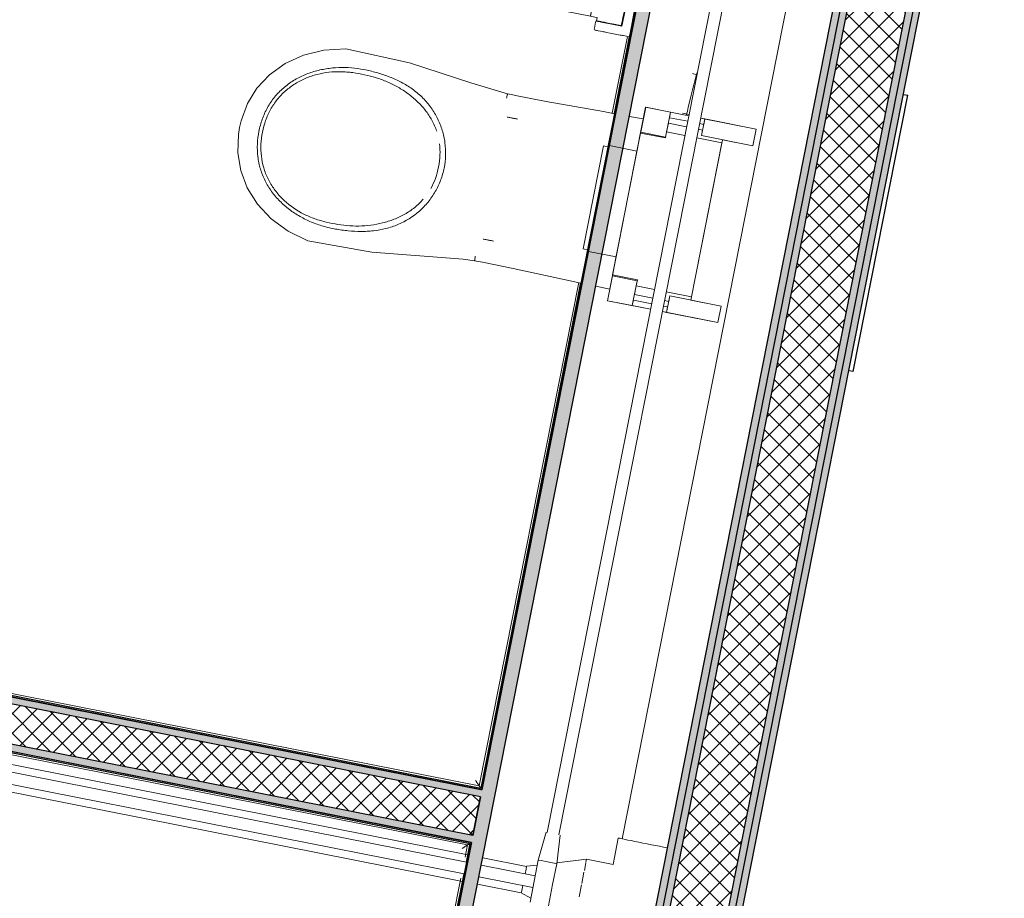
# Model space of a CAD drawing. Header units: millimetres. Extents: x -24070 to 30874, y -36590 to 4541.
# Tile 90 of 94: x 5405 to 7152, y -20887 to -19328. Entities that reach past the tile are written whole.
import ezdxf

# ---------------------------------------------------------------- set-up
doc = ezdxf.new("R2010")
doc.units = ezdxf.units.MM
doc.linetypes.add('Centre', pattern=[29.999999, 12, -6, 6, -6])
for name, color, linetype, lineweight in [('A-FLOR-HRAL', 7, 'Continuous', 18), ('A-WALL', 7, 'Continuous', 25), ('A-WALL-PATT', 7, 'Continuous', 25), ('BATIEMENT', 7, 'Continuous', 18), ('BATIMENT', 7, 'Continuous', 25), ('CANALISATION', 7, 'Continuous', 18), ('CANALISATIONS', 7, 'Continuous', 18), ('ELEMENTS DETAILS', 7, 'Continuous', 18), ('MOBILIER', 7, 'Continuous', 18), ('SANITAIRES', 7, 'Continuous', 18), ('TUYAUTERIE', 7, 'Continuous', 18)]:
    doc.layers.add(name, color=color, linetype=linetype, lineweight=lineweight)
pattern_1 = [(45, (0, 0), (-17.67767, 17.67767), []), (135, (0, 0), (-17.67767, -17.67767), [])]

# ---------------------------------------------------------------- blocks, each defined once
blk = doc.blocks.new('53_TRAPPE DE VISITE - 400x400-444114-2021_015_1111_DCE_1_50_N0 FINI_PLB_GEN')
at = {"layer": 'BATIMENT'}
for p, q in [((6283.5, -22990.7), (6380.4, -22500.2)), ((6372.6, -22498.7), (6380.4, -22500.2)), ((6283.5, -22990.7), (6275.6, -22989.2))]:
    blk.add_line(p, q, dxfattribs=at)
blk = doc.blocks.new('Garde-corps - Garde-corps-522138-2021_015_1111_DCE_1_50_N0 FINI_PLB_GEN')
at = {"layer": 'A-FLOR-HRAL'}
for p, q in [((6456.2, -19493.8), (6483.1, -19357.6)), ((6459.6, -19494.4), (6486.5, -19358.3)), ((6220, -20687.4), (6396.7, -19794.2)), ((6222.8, -20691.5), (6400.1, -19795)), ((3584.4, -20170.1), (6222.8, -20691.5)), ((3588.6, -20167.4), (6220, -20687.4))]:
    blk.add_line(p, q, dxfattribs=at)
blk.add_open_spline([(6213.5, -20677.7), (6213.9, -20678.3), (6214.6, -20679.3), (6215.9, -20681.2), (6217.1, -20683.1), (6218.2, -20684.7), (6219.1, -20686.1), (6219.7, -20687), (6220.1, -20687.5)], degree=3, knots=[0.3333333, 0.3333333, 0.3333333, 0.3333333, 0.375, 0.4166667, 0.5, 0.5416667, 0.5833333, 0.6509756, 0.6509756, 0.6509756, 0.6509756], dxfattribs=at)
blk.add_open_spline([(6220, -20687.4), (6220, -20687.4), (6220.2, -20687.6), (6220.7, -20688.4), (6221.6, -20689.8), (6222.4, -20690.9), (6222.8, -20691.5)], degree=3, dxfattribs=at)
blk = doc.blocks.new('Garde-corps - Garde-corps-522878-2021_015_1111_DCE_1_50_N0 FINI_PLB_GEN')
at = {"layer": 'A-FLOR-HRAL'}
for p, q in [((5202.4, -20595.4), (6199.3, -20792.4)), ((5203.1, -20592), (6203, -20789.6)), ((6199.3, -20792.4), (6195, -20813.8)), ((6203.4, -20789.7), (6196.8, -20822.8)), ((6192.7, -20843.7), (6117.1, -21226)), ((6187.6, -20851.3), (6113.6, -21225.4))]:
    blk.add_line(p, q, dxfattribs=at)
blk.add_open_spline([(6189.6, -20798.9), (6190.1, -20798.5), (6191.1, -20797.8), (6193.1, -20796.5), (6194.9, -20795.3), (6196.5, -20794.2), (6197.9, -20793.3), (6198.8, -20792.7), (6199.3, -20792.3)], degree=3, knots=[0.3333333, 0.3333333, 0.3333333, 0.3333333, 0.375, 0.4166667, 0.5, 0.5416667, 0.5833333, 0.6509756, 0.6509756, 0.6509756, 0.6509756], dxfattribs=at)
blk.add_open_spline([(6199.3, -20792.4), (6199.3, -20792.4), (6199.5, -20792.3), (6200.3, -20791.7), (6201.6, -20790.8), (6202.7, -20790.1), (6203.4, -20789.6)], degree=3, dxfattribs=at)
blk = doc.blocks.new('Sanitary_Accessories_HEWI_HEWI-Hinged-support-rail-rotatable-801-5_0001 - Default - please load Revit Family Type Catalog-584250-2021_015_1111_DCE_1_50_N0 FINI_PLB_GEN')
at = {"layer": 'ELEMENTS DETAILS'}
for p, q in [((5659.8, -19151.7), (5658.9, -19154.8)), ((5661.3, -19148.9), (5659.8, -19151.7)), ((5662.3, -19147.5), (5661.3, -19148.9)), ((5663.4, -19146.3), (5662.3, -19147.5)), ((5664.6, -19145.3), (5663.4, -19146.3)), ((5665.9, -19144.3), (5664.6, -19145.3)), ((5667.3, -19143.5), (5665.9, -19144.3)), ((5668.7, -19142.8), (5667.3, -19143.5)), ((5670.3, -19142.2), (5668.7, -19142.8)), ((5671.8, -19141.8), (5670.3, -19142.2)), ((5675.1, -19141.5), (5671.8, -19141.8)), ((5678.6, -19141.9), (5675.1, -19141.5)), ((5679.6, -19142.1), (5678.6, -19141.9)), ((5681.2, -19142.4), (5679.6, -19142.1)), ((5683.4, -19142.8), (5681.2, -19142.4)), ((5687.9, -19143.7), (5683.4, -19142.8)), ((5695.7, -19145.3), (5687.9, -19143.7)), ((5702.8, -19146.7), (5695.7, -19145.3)), ((5711, -19148.3), (5702.8, -19146.7)), ((5727.6, -19151.6), (5711, -19148.3)), ((5738.9, -19153.8), (5727.6, -19151.6)), ((5658.9, -19154.8), (5658.6, -19158)), ((5658.6, -19158), (5658.9, -19161.2)), ((5658.9, -19161.2), (5659.3, -19162.8)), ((5659.3, -19162.8), (5659.8, -19164.3)), ((5659.8, -19164.3), (5660.5, -19165.8)), ((5660.5, -19165.8), (5661.4, -19167.2)), ((5661.4, -19167.2), (5662.3, -19168.5)), ((5662.3, -19168.5), (5663.4, -19169.7)), ((5745.5, -19155.1), (5738.9, -19153.8)), ((5766.1, -19159.2), (5745.5, -19155.1)), ((5764.1, -19169.3), (5763.5, -19172.3)), ((5763.5, -19172.3), (5764.1, -19169.3)), ((5764.7, -19166.2), (5764.1, -19169.3)), ((5764.1, -19169.3), (5764.7, -19166.2)), ((5765.2, -19163.6), (5764.7, -19166.2)), ((5764.7, -19166.2), (5765.2, -19163.6)), ((5765.6, -19161.5), (5765.2, -19163.6)), ((5765.2, -19163.6), (5765.6, -19161.5)), ((5765.6, -19161.5), (5766.1, -19159.2)), ((5765.9, -19159.9), (5765.6, -19161.5)), ((5766.2, -19158.7), (5765.9, -19159.9)), ((5767.3, -19155.9), (5766.2, -19158.7)), ((5768.3, -19154.7), (5767.3, -19155.9)), ((5769.6, -19153.6), (5768.3, -19154.7)), ((5771, -19152.9), (5769.6, -19153.6)), ((5772.6, -19152.4), (5771, -19152.9)), ((5775.6, -19152.4), (5772.6, -19152.4)), ((6049.3, -19206.6), (5775.6, -19152.4)), ((5663.4, -19169.7), (5664.6, -19170.8)), ((5664.6, -19170.8), (5665.9, -19171.7)), ((5665.9, -19171.7), (5668.8, -19173.3)), ((5668.8, -19173.3), (5671.9, -19174.2)), ((5671.9, -19174.2), (5674, -19174.6)), ((5674, -19174.6), (5677, -19175.2)), ((5677, -19175.2), (5679.8, -19175.8)), ((5679.8, -19175.8), (5683.2, -19176.4)), ((5683.2, -19176.4), (5689.3, -19177.6)), ((5689.3, -19177.6), (5696.4, -19179)), ((5696.4, -19179), (5701.7, -19180.1)), ((5701.7, -19180.1), (5710.4, -19181.8)), ((5710.4, -19181.8), (5719.6, -19183.6)), ((5719.6, -19183.6), (5726, -19184.9)), ((5726, -19184.9), (5735.8, -19186.8)), ((5761, -19184.6), (5760.5, -19187.2)), ((5760.5, -19187.2), (5761, -19184.6)), ((5761.6, -19181.5), (5761, -19184.6)), ((5761, -19184.6), (5761.6, -19181.5)), ((5762.2, -19178.5), (5761.6, -19181.5)), ((5761.6, -19181.5), (5762.2, -19178.5)), ((5762.9, -19175.4), (5762.2, -19178.5)), ((5762.2, -19178.5), (5762.9, -19175.4)), ((5763.5, -19172.3), (5762.9, -19175.4)), ((5762.9, -19175.4), (5763.5, -19172.3)), ((5735.8, -19186.8), (5759.8, -19190.9)), ((5759.6, -19191.8), (5759.5, -19195.1)), ((5759.5, -19195.1), (5760, -19196.6)), ((5759.8, -19190.9), (5759.6, -19191.8)), ((5760.1, -19189.3), (5759.8, -19190.9)), ((5759.8, -19190.9), (5760.1, -19189.3)), ((5760, -19196.6), (5760.8, -19198.1)), ((5760.5, -19187.2), (5760.1, -19189.3)), ((5760.1, -19189.3), (5760.5, -19187.2)), ((5760.8, -19198.1), (5761.8, -19199.4)), ((5761.8, -19199.4), (5763.1, -19200.4)), ((5763.1, -19200.4), (5765.9, -19201.5)), ((5765.9, -19201.5), (6039.6, -19255.6)), ((6055.5, -19216.4), (6049.1, -19248.8)), ((6052.1, -19207.7), (6049.3, -19206.6)), ((6053.3, -19208.7), (6052.1, -19207.7)), ((6054.4, -19210), (6053.3, -19208.7)), ((6054.1, -19223.5), (6054.6, -19220.9)), ((6055.2, -19211.4), (6054.4, -19210)), ((6054.6, -19220.9), (6055.1, -19218.7)), ((6055.1, -19218.7), (6055.4, -19217.2)), ((6055.6, -19213), (6055.2, -19211.4)), ((6055.4, -19217.2), (6055.6, -19216)), ((6423.9, -19289.3), (6055.5, -19216.4)), ((6055.6, -19216), (6055.6, -19213)), ((6050.5, -19241.8), (6051.1, -19238.8)), ((6051.1, -19238.8), (6051.7, -19235.8)), ((6051.7, -19235.8), (6052.3, -19232.7)), ((6052.3, -19232.7), (6052.9, -19229.5)), ((6052.9, -19229.5), (6053.5, -19226.5)), ((6053.5, -19226.5), (6054.1, -19223.5)), ((6039.6, -19255.6), (6042.6, -19255.7)), ((6042.6, -19255.7), (6044.1, -19255.2)), ((6044.1, -19255.2), (6045.6, -19254.4)), ((6045.6, -19254.4), (6046.9, -19253.4)), ((6046.9, -19253.4), (6047.9, -19252.1)), ((6047.9, -19252.1), (6049.1, -19249)), ((6049.1, -19249), (6049.2, -19248.2)), ((6049.1, -19248.8), (6417.5, -19321.7)), ((6049.2, -19248.2), (6049.5, -19246.6)), ((6049.5, -19246.6), (6050, -19244.5)), ((6050, -19244.5), (6050.5, -19241.8)), ((6439.1, -19270.1), (6438, -19275.3)), ((6440.5, -19269.7), (6439.1, -19270.1)), ((6442.1, -19270), (6440.5, -19269.7)), ((6443.7, -19270.3), (6442.1, -19270)), ((6445, -19270.6), (6443.7, -19270.3)), ((6448.6, -19271.3), (6445, -19270.6)), ((6451.8, -19271.9), (6448.6, -19271.3)), ((6453.8, -19272.3), (6451.8, -19271.9)), ((6455.7, -19272.7), (6453.8, -19272.3)), ((6457.6, -19273), (6455.7, -19272.7)), ((6459.5, -19273.4), (6457.6, -19273)), ((6461.5, -19273.8), (6459.5, -19273.4)), ((6467.5, -19275), (6461.5, -19273.8)), ((6417.5, -19321.7), (6423.9, -19289.3)), ((6423.5, -19291.6), (6423.2, -19292.9)), ((6423.9, -19289.3), (6423.5, -19291.6)), ((6427.9, -19290.1), (6423.9, -19289.3)), ((6431.8, -19290.9), (6427.9, -19290.1)), ((6435.7, -19291.7), (6431.8, -19290.9)), ((6436.3, -19288.9), (6435.7, -19291.7)), ((6437, -19280.2), (6436, -19285.1)), ((6436, -19285.1), (6437.8, -19285.5)), ((6436.9, -19286.1), (6436.3, -19288.9)), ((6438.4, -19286.4), (6436.9, -19286.1)), ((6438, -19275.3), (6437, -19280.2)), ((6437.8, -19285.5), (6442.8, -19286.4)), ((6439.3, -19286.6), (6438.4, -19286.4)), ((6441.1, -19287), (6439.3, -19286.6)), ((6451.4, -19289), (6441.1, -19287)), ((6442.8, -19286.4), (6450.1, -19287.9)), ((6450.1, -19287.9), (6452.2, -19288.3)), ((6457.9, -19290.3), (6451.4, -19289)), ((6452.2, -19288.3), (6454.3, -19288.7)), ((6454.3, -19288.7), (6457.3, -19289.3)), ((6457.3, -19289.3), (6464.4, -19290.7)), ((6460.9, -19290.9), (6457.9, -19290.3)), ((6462.9, -19291.3), (6460.9, -19290.9)), ((6465, -19291.7), (6462.9, -19291.3)), ((6464.4, -19290.7), (6470.4, -19291.9)), ((6473.5, -19276.2), (6467.5, -19275)), ((6479.5, -19277.4), (6473.5, -19276.2)), ((6487.7, -19279), (6479.5, -19277.4)), ((6490.6, -19279.6), (6487.7, -19279)), ((6492.6, -19280), (6490.6, -19279.6)), ((6494.7, -19280.4), (6492.6, -19280)), ((6501.7, -19281.8), (6494.7, -19280.4)), ((6497.9, -19300.9), (6501.7, -19281.8)), ((6420.2, -19308.5), (6419.9, -19310)), ((6420.5, -19307), (6420.2, -19308.5)), ((6420.7, -19305.5), (6420.5, -19307)), ((6421, -19304.1), (6420.7, -19305.5)), ((6421.3, -19302.6), (6421, -19304.1)), ((6421.6, -19301.1), (6421.3, -19302.6)), ((6422.1, -19298.8), (6421.6, -19301.1)), ((6422.6, -19296), (6422.1, -19298.8)), ((6423, -19294.1), (6422.6, -19296)), ((6423.2, -19292.9), (6423, -19294.1)), ((6467, -19292.1), (6465, -19291.7)), ((6469, -19292.5), (6467, -19292.1)), ((6471, -19292.9), (6469, -19292.5)), ((6470.4, -19291.9), (6482.4, -19294.3)), ((6472.8, -19293.2), (6471, -19292.9)), ((6474.5, -19293.6), (6472.8, -19293.2)), ((6476.7, -19294), (6474.5, -19293.6)), ((6481, -19294.9), (6476.7, -19294)), ((6477.1, -19314.2), (6481, -19294.9)), ((6482.4, -19294.3), (6479, -19311.2)), ((6495.4, -19313.7), (6496.6, -19307.3)), ((6496.6, -19307.3), (6497.9, -19300.9)), ((6417.9, -19319.9), (6417.5, -19321.7)), ((6417.5, -19321.7), (6425.4, -19323.3)), ((6418.1, -19319.1), (6417.9, -19319.9)), ((6418.3, -19318.1), (6418.1, -19319.1)), ((6418.5, -19317), (6418.3, -19318.1)), ((6418.7, -19315.7), (6418.5, -19317)), ((6419, -19314.4), (6418.7, -19315.7)), ((6419.4, -19312.2), (6419, -19314.4)), ((6419.9, -19310), (6419.4, -19312.2)), ((6425.4, -19323.3), (6429.3, -19324)), ((6429.3, -19324), (6428.2, -19329.6)), ((6474.3, -19328.7), (6475.2, -19323.9)), ((6475.2, -19323.9), (6476.2, -19319)), ((6476.8, -19322.5), (6475.7, -19328.1)), ((6476.2, -19319), (6477.1, -19314.2)), ((6477.9, -19316.8), (6476.8, -19322.5)), ((6479, -19311.2), (6477.9, -19316.8)), ((6491.6, -19332.8), (6492.8, -19326.4)), ((6492.8, -19326.4), (6494.1, -19320)), ((6494.1, -19320), (6495.4, -19313.7)), ((6425.2, -19340), (6424.2, -19344.9)), ((6426.1, -19335.1), (6425.2, -19340)), ((6427.1, -19330.2), (6426.1, -19335.1)), ((6430.7, -19330.9), (6427.1, -19330.2)), ((6428.2, -19329.6), (6429.4, -19329.9)), ((6429.4, -19329.9), (6431.2, -19330.2)), ((6432.1, -19331.2), (6430.7, -19330.9)), ((6431.2, -19330.2), (6433.1, -19330.6)), ((6434.5, -19331.7), (6432.1, -19331.2)), ((6433.1, -19330.6), (6436, -19331.2)), ((6437.2, -19332.2), (6434.5, -19331.7)), ((6436, -19331.2), (6440.1, -19332)), ((6439.2, -19332.6), (6437.2, -19332.2)), ((6441.2, -19333), (6439.2, -19332.6)), ((6440.1, -19332), (6442.2, -19332.4)), ((6443.3, -19333.4), (6441.2, -19333)), ((6442.2, -19332.4), (6444.2, -19332.8)), ((6445.4, -19333.8), (6443.3, -19333.4)), ((6444.2, -19332.8), (6446.3, -19333.2)), ((6447.4, -19334.2), (6445.4, -19333.8)), ((6446.3, -19333.2), (6452, -19334.3)), ((6449.4, -19334.6), (6447.4, -19334.2)), ((6455.4, -19335.8), (6449.4, -19334.6)), ((6452, -19334.3), (6456.3, -19335.2)), ((6461.4, -19337), (6455.4, -19335.8)), ((6456.3, -19335.2), (6459.4, -19335.8)), ((6459.4, -19335.8), (6462.4, -19336.4)), ((6467.5, -19338.2), (6461.4, -19337)), ((6462.4, -19336.4), (6465, -19336.9)), ((6465, -19336.9), (6467.4, -19337.4)), ((6467.4, -19337.4), (6468.8, -19337.6)), ((6473.5, -19339.4), (6467.5, -19338.2)), ((6468.8, -19337.6), (6470.9, -19338.1)), ((6470.9, -19338.1), (6472.3, -19338.4)), ((6472.3, -19338.4), (6474.3, -19328.7)), ((6474.6, -19333.7), (6473.5, -19339.4)), ((6475.7, -19328.1), (6474.6, -19333.7)), ((6489.1, -19345.5), (6490.3, -19339.2)), ((6490.3, -19339.2), (6491.6, -19332.8)), ((6424.2, -19344.9), (6425, -19346.1)), ((6425, -19346.1), (6425.8, -19346.3)), ((6425.8, -19346.3), (6427.4, -19346.6)), ((6427.4, -19346.6), (6428.5, -19346.8)), ((6428.5, -19346.8), (6429.8, -19347.1)), ((6429.8, -19347.1), (6431.3, -19347.4)), ((6431.3, -19347.4), (6435.3, -19348.1)), ((6435.3, -19348.1), (6438.7, -19348.8)), ((6438.7, -19348.8), (6440.6, -19349.2)), ((6440.6, -19349.2), (6442.4, -19349.6)), ((6442.4, -19349.6), (6444.4, -19349.9)), ((6444.4, -19349.9), (6446.3, -19350.3)), ((6446.3, -19350.3), (6452.3, -19351.5)), ((6452.3, -19351.5), (6458.3, -19352.7)), ((6458.3, -19352.7), (6464.3, -19353.9)), ((6464.3, -19353.9), (6470.4, -19355.1)), ((6470.4, -19355.1), (6471.1, -19355.2)), ((6471.1, -19355.2), (6472.2, -19355.4)), ((6472.2, -19355.4), (6473.7, -19355.7)), ((6473.7, -19355.7), (6475.5, -19356.1)), ((6475.5, -19356.1), (6478.5, -19356.7)), ((6478.5, -19356.7), (6481.6, -19357.3)), ((6481.6, -19357.3), (6482.9, -19357.6)), ((6482.9, -19357.6), (6486.5, -19358.3)), ((6486.5, -19358.3), (6487.8, -19351.9)), ((6487.8, -19351.9), (6489.1, -19345.5))]:
    blk.add_line(p, q, dxfattribs=at)
blk = doc.blocks.new('B02_ARC_rvt-1-2021_015_1111_DCE_1_50_N0 FINI_PLB_GEN')
at = {"layer": 'A-WALL-PATT', "true_color": 0xdadada}
for points in [[(6207, -23336.3), (7152, -18554.4), (7139.8, -18552), (6194.8, -23333.8), (6203, -23335.5)], [(5744, -23253.7), (6664.6, -18600.1), (6640, -18595.3), (5719.8, -23248.8), (5731.7, -23251.2)], [(6206.3, -20787.7), (6208.7, -20775.4), (3565.5, -20253), (3563.1, -20265.3), (6203, -20787)]]:
    blk.add_hatch(color=254, dxfattribs=at).paths.add_polyline_path(points)
at = {"layer": 'A-WALL-PATT', "lineweight": 5, "true_color": 0xdadada}
for points in [[(6194.8, -23333.8), (7137.4, -18564.2), (7125, -18562.3), (6182.6, -23331.2), (6188.7, -23332.5)], [(6070.4, -23308), (6988.1, -18664.2), (6975.9, -18661.7), (6058.2, -23305.4), (6064.3, -23306.7)], [(6082.7, -23310.5), (7002.8, -18654.3), (6990.6, -18651.9), (6070.4, -23308), (6076.6, -23309.2)], [(6222.3, -20706.7), (6224.8, -20694.5), (3581.5, -20172.1), (3579.1, -20184.4), (6208.7, -20704.1)]]:
    blk.add_hatch(color=254, dxfattribs=at).paths.add_polyline_path(points)
at = {"layer": 'A-WALL-PATT', "lineweight": 18}
h = blk.add_hatch(dxfattribs=at)
h.set_pattern_fill('FP_1', color=256, style=0, pattern_type=2)
h.set_pattern_definition(pattern_1)
h.paths.add_polyline_path([(6127.8, -23332.6), (6130.4, -23320.4), (6182.6, -23331.2), (7105.3, -18661.9), (7005.3, -18642.1), (6080.2, -23322.8), (6104, -23327.7)])
h = blk.add_hatch(dxfattribs=at)
h.set_pattern_fill('FP_1', color=256, style=0, pattern_type=2)
h.set_pattern_definition(pattern_1)
h.paths.add_polyline_path([(6208.7, -20775.4), (6222.3, -20706.7), (3566.8, -20182), (3553.2, -20250.6), (6203, -20774.3)])
at = {"layer": 'A-WALL'}
for p, q in [((6988.1, -18664.2), (6070.4, -23308)), ((7000.4, -18666.6), (6082.7, -23310.5)), ((7100.5, -18686.4), (6182.6, -23331.2)), ((7112.7, -18688.8), (6194.8, -23333.8)), ((6222.3, -20706.7), (3579.1, -20184.4)), ((6208.7, -20775.4), (3565.5, -20253)), ((6208.7, -20775.4), (6222.3, -20706.7)), ((6222.3, -20706.7), (6208.7, -20775.4))]:
    blk.add_line(p, q, dxfattribs=at)
at = {"layer": 'BATIEMENT', "lineweight": 25}
for p, q in [((5746.4, -23241.5), (6664.6, -18600.1)), ((6637.7, -18596.9), (6223.2, -20692.1)), ((6640, -18595.3), (6224.8, -20694.5)), ((6224.8, -20694.5), (6639.6, -18597.3)), ((6975.9, -18661.7), (6058.2, -23305.4)), ((6207, -23336.3), (7125, -18691.2)), ((6224.8, -20694.5), (3581.5, -20172.1)), ((3581.5, -20172.1), (6222.8, -20694.1)), ((6223.2, -20692.1), (3583.9, -20170.5)), ((3563.1, -20265.3), (6206.3, -20787.7)), ((6206.2, -20788.2), (3563.1, -20265.3)), ((5203.1, -20591.8), (6203.9, -20789.8)), ((6222.8, -20694.1), (6224.8, -20694.5)), ((6203.9, -20789.8), (5971.8, -21962.8)), ((6206.3, -20787.7), (5973.4, -21965.2)), ((5973.4, -21965.2), (6205.8, -20790.1)), ((6205.8, -20790.1), (6206.2, -20788.2))]:
    blk.add_line(p, q, dxfattribs=at)
at = {"layer": 'BATIEMENT', "lineweight": 18}
for name in ['Garde-corps - Garde-corps-522138-2021_015_1111_DCE_1_50_N0 FINI_PLB_GEN', 'Garde-corps - Garde-corps-522878-2021_015_1111_DCE_1_50_N0 FINI_PLB_GEN']:
    blk.add_blockref(name, (0, 0), dxfattribs=at)
at = {"layer": 'BATIMENT', "lineweight": 18}
blk.add_blockref('53_TRAPPE DE VISITE - 400x400-444114-2021_015_1111_DCE_1_50_N0 FINI_PLB_GEN', (600.4, 3038.3), dxfattribs=at)
at = {"layer": 'MOBILIER', "lineweight": 18}
blk.add_blockref('Sanitary_Accessories_HEWI_HEWI-Hinged-support-rail-rotatable-801-5_0001 - Default - please load Revit Family Type Catalog-584250-2021_015_1111_DCE_1_50_N0 FINI_PLB_GEN', (0, 0), dxfattribs=at)
blk = doc.blocks.new('Sanitary_Toilet-Cisterns_SIAMP_Ingenio-Self-supporting-WC-Frame - Default-V12-2021_015_1111_DCE_1_50_N0 FINI_PLB_GEN')
at = {"layer": 'ELEMENTS DETAILS'}
for p, q in [((93.2, 60.2), (-93.2, 60.2)), ((-93.2, 60.2), (-93.2, 50)), ((-93.2, 60.2), (-93.2, 50)), ((93.2, 60.2), (-93.2, 60.2)), ((93.2, 50), (93.2, 60.2)), ((93.2, 50), (93.2, 60.2)), ((-93.2, 50), (-95.7, 50)), ((-95.7, 50), (-95.7, 0)), ((-95.7, 50), (-95.7, 0)), ((95.7, 50), (-95.7, 50)), ((-93.2, 50), (93.2, 50)), ((95.7, 50), (93.2, 50)), ((95.7, 0), (95.7, 50)), ((95.7, 0), (95.7, 50)), ((175, 0), (95.7, 0)), ((175, -78.1), (175, 0)), ((-95.7, 0), (-175, 0)), ((-175, 0), (-175, -78.1)), ((-130, -0.2), (-175, -0.2)), ((-175, -0.2), (-175, -45)), ((-130, 0), (-130, -45)), ((-128.4, 0), (-130, 0)), ((-130, -45), (-130, -0.2)), ((128.4, 0), (-128.4, 0)), ((-128.4, 0), (-128.4, -45)), ((-128.4, -45), (-128.4, 0)), ((-95.7, 0), (95.7, 0)), ((128.4, 0), (128.4, -45)), ((130, 0), (128.4, 0)), ((128.4, -45), (128.4, 0)), ((130, -45), (130, 0)), ((175, -0.2), (130, -0.2)), ((130, -0.2), (130, -45)), ((175, -45), (175, -0.2)), ((-165, -45), (-175, -45)), ((-175, -45), (-175, -78.1)), ((-175, -45), (-130, -45)), ((-165, -78.1), (-165, -45)), ((-139.3, -45), (-155, -45)), ((-155, -45), (-155, -78.1)), ((-139.3, -78.1), (-139.3, -45)), ((-128.4, -45), (-139.3, -45)), ((-139.3, -45), (-139.3, -78.1)), ((-130, -45), (-128.4, -45)), ((128.4, -45), (130, -45)), ((139.3, -45), (128.4, -45)), ((130, -45), (175, -45)), ((155, -45), (139.3, -45)), ((139.3, -45), (139.3, -78.1)), ((139.3, -78.1), (139.3, -45)), ((155, -78.1), (155, -45)), ((175, -45), (165, -45)), ((165, -45), (165, -78.1)), ((175, -78.1), (175, -45)), ((-175, -99.4), (-175, -200)), ((-175, -99.4), (-175, -107)), ((-165, -107), (-165, -99.4)), ((-155, -99.4), (-155, -107)), ((-139.3, -145), (-139.3, -99.4)), ((-139.3, -99.4), (-139.3, -145)), ((139.3, -99.4), (139.3, -145)), ((139.3, -145), (139.3, -99.4)), ((155, -107), (155, -99.4)), ((165, -99.4), (165, -107)), ((175, -200), (175, -99.4)), ((175, -107), (175, -99.4)), ((-145, -107), (-175, -107)), ((-175, -107), (-175, -200)), ((-175, -107), (-165, -107)), ((-155, -107), (-145, -107)), ((-145, -107), (-145, -200)), ((-145, -200), (-145, -107)), ((145, -107), (155, -107)), ((145, -200), (145, -107)), ((175, -107), (145, -107)), ((145, -107), (145, -200)), ((165, -107), (175, -107)), ((175, -200), (175, -107)), ((-145, -200), (-145, -145)), ((-145, -145), (145, -145)), ((-139.3, -145), (139.3, -145)), ((145, -145), (145, -200)), ((-175, -200), (-145, -200)), ((-175, -200), (-145, -200)), ((145, -200), (175, -200)), ((145, -200), (175, -200))]:
    blk.add_line(p, q, dxfattribs=at)
blk = doc.blocks.new('POR_Matura_P2430_BIM_FR - P243001 - MATURA CUV SUSP RALLONGEE 70 BLANC-V13-2021_015_1111_DCE_1_50_N0 FINI_PLB_GEN')
at = {"layer": 'SANITAIRES'}
for p, q in [((6268.7, -19467.1), (6269, -19465.6)), ((6269, -19465.6), (6269.4, -19464.1)), ((6270, -19461.3), (6270.2, -19460.3)), ((6277.6, -19460.8), (6270.5, -19459.2)), ((6284.3, -19462.2), (6277.6, -19460.8)), ((6339.2, -19472.8), (6284.3, -19462.2)), ((6440.8, -19491), (6339.2, -19472.8)), ((6460.1, -19494.6), (6440.8, -19491)), ((6511.4, -19503.9), (6486.7, -19499.4)), ((6280.5, -19502.7), (6279.6, -19502.5)), ((6288.3, -19504.2), (6286.8, -19503.9)), ((6236.8, -19719.1), (6237.7, -19719.2)), ((6244, -19720.5), (6245.5, -19720.8)), ((6211.9, -19755.7), (6219, -19756.9)), ((6212.1, -19754.5), (6212.3, -19753.5)), ((6212.3, -19753.5), (6212.5, -19752.2)), ((6212.5, -19752.2), (6212.7, -19750.7)), ((6212.7, -19750.7), (6213, -19749.2)), ((6213, -19749.2), (6213.2, -19747.7)), ((6219, -19756.9), (6225.8, -19758.1)), ((6225.8, -19758.1), (6280.6, -19769.2)), ((6280.6, -19769.2), (6381.5, -19791)), ((6381.5, -19791), (6400.6, -19795.1)), ((6427.1, -19800.7), (6451.8, -19806))]:
    blk.add_line(p, q, dxfattribs=at)
at = {"layer": 'SANITAIRES', "flags": 128}
for points in [[(6096.2, -19404.1), (5983.2, -19379.4), (5944.6, -19381.9), (5908.5, -19390.8), (5876, -19405.6), (5848.1, -19425.5), (5825.7, -19449.3), (5809.1, -19476.5), (5797.8, -19507.1), (5795, -19519.2)], [(6270.5, -19459.2), (6205, -19440), (6096.2, -19404.1)], [(6269.4, -19464.1), (6269.7, -19462.6), (6270, -19461.3)], [(6270.2, -19460.3), (6270.4, -19459.7), (6270.5, -19459.3), (6270.5, -19459.2)], [(6279.6, -19502.5), (6278.6, -19502.3), (6277.5, -19502.1), (6276.2, -19501.8), (6274.7, -19501.5), (6273.1, -19501.2), (6271.4, -19500.9), (6269.8, -19500.6)], [(6286.8, -19503.9), (6285.4, -19503.6), (6283.9, -19503.4), (6282.6, -19503.1), (6281.5, -19502.9), (6280.5, -19502.7)], [(6029.7, -19740.3), (5915.8, -19720.2), (5881.1, -19703.2), (5851.1, -19681.2), (5826.7, -19655.2), (5808.4, -19626.2), (5796.8, -19595.6), (5791.8, -19564.2), (5793, -19531.5), (5795, -19519.2)], [(6227, -19717.1), (6228.6, -19717.5), (6230.3, -19717.8), (6231.9, -19718.1), (6233.4, -19718.4), (6234.7, -19718.6), (6235.8, -19718.9), (6236.8, -19719.1)], [(6237.7, -19719.2), (6238.7, -19719.4), (6239.8, -19719.7), (6241.1, -19719.9), (6242.6, -19720.2), (6244, -19720.5)], [(6029.7, -19740.3), (6191.7, -19752.7), (6211.9, -19755.7)], [(6211.9, -19755.7), (6211.9, -19755.6), (6212, -19755.2), (6212.1, -19754.5)]]:
    blk.add_lwpolyline(points, dxfattribs=at)
at = {"layer": 'SANITAIRES'}
for points, knots in [([(5829.2, -19526), (5830.6, -19518.6), (5834.6, -19504.2), (5843.8, -19483.5), (5856.4, -19464.8), (5872.1, -19448.6), (5890.4, -19435.3), (5910.5, -19425.1), (5931.8, -19417.9), (5954, -19413.7), (5976.4, -19412.2), (5998.9, -19413.3), (6017.4, -19416.5), (6032, -19420), (6046.4, -19424.1), (6060.6, -19429), (6074.3, -19435), (6087.7, -19441.8), (6103.6, -19451.8), (6120.7, -19466.5), (6135.2, -19483.8), (6146.9, -19503.1), (6155.2, -19524.1), (6159.9, -19546.1), (6161, -19568.7), (6159.3, -19583.5), (6157.9, -19591)], [0, 0, 0, 0, 0.045455, 0.090909, 0.136364, 0.181818, 0.227273, 0.272727, 0.318182, 0.363636, 0.409091, 0.454545, 0.5, 0.522727, 0.545455, 0.590909, 0.613636, 0.636364, 0.681818, 0.727273, 0.772727, 0.818182, 0.863636, 0.909091, 0.954545, 1, 1, 1, 1]), ([(6144.7, -19525.8), (6142.4, -19519.1), (6136.7, -19506), (6124.9, -19488.2), (6110.5, -19472.4), (6094.1, -19458.8), (6076.3, -19447.2), (6057.2, -19437.8), (6037.3, -19430.4), (6016.7, -19425.2), (5999.3, -19422.1), (5985.2, -19420.6), (5971, -19419.9), (5953.3, -19420.6), (5932.3, -19424.4), (5912.1, -19431.2), (5893.2, -19441), (5876, -19453.7), (5861.2, -19469.1), (5849.3, -19486.9), (5840.6, -19506.5), (5836.9, -19520.2), (5835.5, -19527.3)], [0.1363636, 0.1363636, 0.1363636, 0.1363636, 0.1818182, 0.2272727, 0.2727273, 0.3181818, 0.3636364, 0.4090909, 0.4545455, 0.5, 0.5454545, 0.5681818, 0.5909091, 0.6363636, 0.6818182, 0.7272727, 0.7727273, 0.8181818, 0.8636364, 0.9090909, 0.9545455, 1, 1, 1, 1]), ([(6157.9, -19591), (6156.4, -19598.4), (6152.3, -19612.8), (6142.7, -19633.2), (6129.9, -19651.8), (6109.1, -19673.4), (6083.3, -19689.5), (6054.7, -19699), (6036.2, -19702.3), (6021.3, -19703.4), (6006.3, -19703.7), (5991.3, -19702.9), (5976.4, -19701.2), (5961.6, -19698.8), (5943.3, -19694.8), (5922.1, -19687.3), (5901.9, -19677.4), (5883, -19665), (5866, -19650.2), (5851.3, -19633.1), (5839.5, -19613.9), (5831.1, -19592.9), (5826.6, -19570.8), (5825.9, -19548.3), (5827.7, -19533.4), (5829.2, -19526)], [0, 0, 0, 0, 0.045455, 0.090909, 0.136364, 0.181818, 0.272727, 0.318182, 0.363636, 0.386364, 0.409091, 0.454545, 0.477273, 0.5, 0.545455, 0.590909, 0.636364, 0.681818, 0.727273, 0.772727, 0.818182, 0.863636, 0.909091, 0.954545, 1, 1, 1, 1]), ([(5835.5, -19527.3), (5834.1, -19534.3), (5832.3, -19548.4), (5832.9, -19569.8), (5837.1, -19590.8), (5844.9, -19610.7), (5856, -19629), (5874.4, -19650.7), (5897.4, -19667.8), (5920, -19678.1), (5933.4, -19682.8), (5947, -19686.7), (5964.2, -19690.5), (5985.3, -19693.5), (6006.5, -19694.4), (6027.8, -19692.9), (6048.7, -19688.9), (6069, -19682.5), (6088.3, -19673.4), (6106, -19661.5), (6116.2, -19651.6), (6120.9, -19646.2)], [0, 0, 0, 0, 0.0454545, 0.0909091, 0.1363636, 0.1818182, 0.2272727, 0.2727273, 0.3636364, 0.4090909, 0.4318182, 0.4545455, 0.5, 0.5454545, 0.5909091, 0.6363636, 0.6818182, 0.7272727, 0.7727273, 0.8181818, 0.8636364, 0.8636364, 0.8636364, 0.8636364]), ([(6148, -19589), (6149.4, -19582), (6151, -19568.4), (6150.5, -19554.7), (6149.7, -19548.2)], [0, 0, 0, 0, 0.04545455, 0.08737828, 0.08737828, 0.08737828, 0.08737828]), ([(6134.1, -19627.4), (6137.3, -19621.7), (6143, -19609.2), (6146.7, -19596.1), (6148, -19589)], [0.91262172, 0.91262172, 0.91262172, 0.91262172, 0.95454545, 1, 1, 1, 1])]:
    blk.add_open_spline(points, degree=3, knots=knots, dxfattribs=at)
blk = doc.blocks.new('B02_PLB_rvt-1-2021_015_1111_DCE_1_50_N0 FINI_PLB_GEN')
at = {"layer": 'CANALISATION', "color": 5, "true_color": 0x0000ff}
for p, q in [((6338.8, -20769.8), (6325, -20819.1)), ((6357.7, -20825.6), (6363.7, -20774.7)), ((6325, -20819.1), (6310.3, -20893.6)), ((6329.8, -20820), (6325, -20819.1)), ((6341.3, -20822.3), (6329.8, -20820)), ((6352.9, -20824.6), (6341.4, -20822.3)), ((6350.4, -20862.8), (6357.8, -20825.6)), ((6357.8, -20825.6), (6353, -20824.6)), ((6317.6, -20856.4), (6317.6, -20856.4)), ((6343, -20900.1), (6350.4, -20862.8)), ((6350.4, -20862.9), (6350.4, -20862.8))]:
    blk.add_line(p, q, dxfattribs=at)
at = {"layer": 'CANALISATION', "color": 6, "true_color": 0xff00ff}
for p, q in [((6466.9, -20780), (6457.6, -20826.9)), ((6304.2, -20830.2), (6323.3, -20828)), ((6357.9, -20823.9), (6410.6, -20817.6)), ((6409.4, -20823.9), (6406.7, -20837.4)), ((6410.6, -20817.6), (6409.6, -20822.9)), ((6457.6, -20826.9), (6410.6, -20817.6)), ((6406.1, -20840.7), (6402.1, -20860.7)), ((6401.6, -20863.2), (6397.4, -20884.6)), ((6294.8, -20877.6), (6311.6, -20887))]:
    blk.add_line(p, q, dxfattribs=at)
for start_param, end_param in [(0, 2.160281), (5.782815, 6.153567)]:
    blk.add_ellipse((6522.9, -20791.1), major_axis=(-56.1, 11.1), ratio=0.003277, start_param=start_param, end_param=end_param, dxfattribs=at)
at = {"layer": 'CANALISATIONS', "color": 5, "true_color": 0x0000ff}
for p, q in [((6753.6, -18681), (6340.8, -20770.2)), ((6361.7, -20774.4), (6774.6, -18685.1)), ((6606.5, -19425.7), (6598.6, -19423.5)), ((6592.5, -19496.3), (6581, -19493.6)), ((6197.3, -20822.9), (5250.2, -20635.7)), ((5246, -20656.6), (6193.2, -20843.8)), ((6319.5, -20847), (6223.8, -20828.1)), ((6219.7, -20849), (6315.4, -20867.9))]:
    blk.add_line(p, q, dxfattribs=at)
at = {"layer": 'CANALISATIONS', "color": 6, "true_color": 0xff00ff}
for p, q in [((6822.3, -19018.2), (6473.9, -20781.4)), ((6199.9, -20809.7), (5183.8, -20608.8)), ((5174.5, -20656.2), (6190.6, -20857)), ((6304.2, -20830.3), (6226.4, -20814.9)), ((6301.6, -20843.4), (6303.2, -20835.1)), ((6303.3, -20834.7), (6304.2, -20830.3)), ((6217.1, -20862.2), (6294.8, -20877.6)), ((6294.8, -20877.6), (6295.6, -20873.5)), ((6295.7, -20872.9), (6297.4, -20864.5))]:
    blk.add_line(p, q, dxfattribs=at)
at = {"layer": 'TUYAUTERIE', "color": 5, "true_color": 0x0000ff}
blk.add_open_spline([(6607.9, -19418.3), (6604, -19431.3), (6598, -19454.2), (6589, -19492.5), (6587.9, -19497.4)], degree=3, knots=[1.4980198, 1.4980198, 1.4980198, 1.4980198, 1.8497049, 1.8994735, 1.8994735, 1.8994735, 1.8994735], dxfattribs=at)
at = {"layer": 'SANITAIRES', "color": 6, "linetype": 'Centre', "lineweight": 18, "true_color": 0xff00ff}
blk.add_blockref('POR_Matura_P2430_BIM_FR - P243001 - MATURA CUV SUSP RALLONGEE 70 BLANC-V13-2021_015_1111_DCE_1_50_N0 FINI_PLB_GEN', (0, 0), dxfattribs=at)
at = {"layer": 'SANITAIRES', "color": 6, "linetype": 'Centre', "lineweight": 18, "true_color": 0xff00ff, "rotation": 78.82121492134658}
blk.add_blockref('Sanitary_Toilet-Cisterns_SIAMP_Ingenio-Self-supporting-WC-Frame - Default-V12-2021_015_1111_DCE_1_50_N0 FINI_PLB_GEN', (6481.6, -19654.9), dxfattribs=at)

msp = doc.modelspace()

# ---------------------------------------------------------------- block references
at = {"lineweight": 5}
for name in ['B02_ARC_rvt-1-2021_015_1111_DCE_1_50_N0 FINI_PLB_GEN', 'B02_PLB_rvt-1-2021_015_1111_DCE_1_50_N0 FINI_PLB_GEN']:
    msp.add_blockref(name, (0, 0), dxfattribs=at)

doc.saveas('drawing.dxf')
